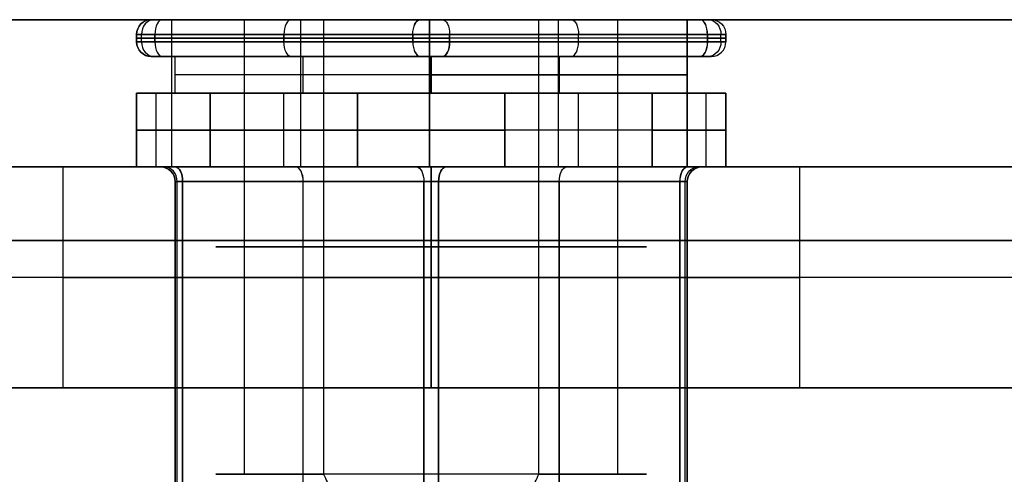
# Model space of a CAD drawing. Header units: millimetres. Extents: x -175 to 175, y -101 to 102.
# Tile 124 of 133: x 55.34 to 68.7, y 95.33 to 101.5. Entities that reach past the tile are written whole.
import ezdxf

# ---------------------------------------------------------------- set-up
doc = ezdxf.new("R2010")
doc.units = ezdxf.units.MM
doc.layers.add('Livello 01', color=7, linetype='Continuous')

# ---------------------------------------------------------------- blocks, each defined once
blk = doc.blocks.new('MCP098A17_04')
at = {"layer": 'Livello 01', "color": 254, "true_color": 0xcad1ee}
for p, q in [((0, -55.925, 3), (0, 42.603, 3)), ((0, -55.925), (0, 42.603)), ((-67.5, -141, 1.5), (-67.5, -5, 1.5)), ((67.5, -141, 1.5), (67.5, -5, 1.5)), ((0, -55.925, 3), (0, -55.925)), ((0, -65.925, 3), (0, -65.925)), ((0, -69.037, 3), (0, -65.925, 3)), ((0, -69.037), (0, -65.925))]:
    blk.add_line(p, q, dxfattribs=at)
for centre, start, end in [((0, -60.925, 3), 0, 180), ((0, -60.925), 0, 180), ((0, -60.925), 180, 0)]:
    blk.add_arc(centre, 5, start, end, dxfattribs=at)
at = {"layer": 'Livello 01', "color": 254, "true_color": 0xcad1ee, "extrusion": (0, 0, -1)}
for centre, start, end in [((0, -60.925, -1.5), 0, 180), ((0, -60.925, -3), 180, 0), ((0, -60.925, -1.5), 180, 0)]:
    blk.add_arc(centre, 5, start, end, dxfattribs=at)
at = {"layer": 'Livello 01', "color": 254, "true_color": 0xcad1ee}
for points in [[(-67.5, -141, 3), (-67.5, -5, 3)], [(-67.5, -141), (-67.5, -5)], [(67.5, -5, 3), (67.5, -141, 3)], [(67.5, -5), (67.5, -141)], [(-5, -60.925, 3), (-5, -60.925)], [(5, -60.925), (5, -60.925, 3)]]:
    blk.add_open_spline(points, degree=1, dxfattribs=at)

msp = doc.modelspace()

# ---------------------------------------------------------------- linework, layer by layer
at = {"layer": 'Livello 01', "color": 254, "true_color": 0xcad1ee}
for p, q in [((-142, 101.5, 43), (142, 101.5, 43)), ((142, 101.5, -264), (-142, 101.5, -264)), ((57.4, 101.5, -110.5), (23.464, 101.5, -110.5)), ((58.392, 101.5, -111.948), (57.165, 101.5, -112.656)), ((57.4, 101.5, -110.5), (57.4, 99.5, -110.5)), ((58.392, 95.325, -111.948), (58.392, 101.5, -111.948)), ((59.462, 101.5, -107.952), (59.025, 101.5, -107.195)), ((59.15, 101.5, -107.469), (59.15, 99.5, -107.469)), ((59.15, 101.5, -113.531), (59.15, 99.5, -113.531)), ((62.825, 101.5, -113.776), (62.387, 101.5, -113.019)), ((62.65, 101.5, -113.531), (62.65, 99.5, -113.531)), ((62.65, 101.5, -107.469), (62.65, 99.5, -107.469)), ((63.458, 95.325, -109.023), (63.458, 101.5, -109.023)), ((64.685, 101.5, -108.315), (63.458, 101.5, -109.023)), ((142, 101.5, -110.5), (64.4, 101.5, -110.5)), ((64.4, 99.5, -110.5), (64.4, 101.5, -110.5)), ((56.925, 101.2, -110.486), (56.925, 101.3, -110.486)), ((56.925, 101.25, -108.465), (56.925, 101.25, -112.506)), ((56.992, 101.2, -112.756), (56.992, 101.3, -112.756)), ((57.175, 101.2, -108.032), (57.175, 101.3, -108.032)), ((57.175, 101.3, -108.032), (60.675, 101.3, -106.011)), ((60.675, 101.25, -106.011), (57.175, 101.25, -108.032)), ((57.175, 101.25, -112.939), (60.675, 101.25, -114.96)), ((58.925, 101.3, -107.021), (58.925, 101.2, -107.021)), ((58.925, 101.2, -113.95), (58.925, 101.3, -113.95)), ((64.675, 101.3, -112.939), (61.175, 101.3, -114.96)), ((64.675, 101.25, -108.032), (61.175, 101.25, -106.011)), ((64.675, 101.25, -112.939), (61.175, 101.25, -114.96)), ((61.175, 101.2, -114.96), (64.675, 101.2, -112.939)), ((62.925, 101.2, -107.021), (62.925, 101.3, -107.021)), ((62.925, 101.2, -113.95), (62.925, 101.3, -113.95)), ((64.858, 101.2, -108.215), (64.858, 101.3, -108.215)), ((64.925, 101.2, -110.486), (64.925, 101.3, -110.486)), ((64.925, 101.25, -112.506), (64.925, 101.25, -108.465)), ((57.45, 101, -112.492), (57.165, 101, -112.656)), ((57.45, 100.5, -110.486), (57.45, 101, -110.486)), ((59.187, 101, -107.476), (59.025, 101, -107.195)), ((59.187, 100.5, -113.495), (59.187, 101, -113.495)), ((59.187, 100.5, -107.476), (59.187, 101, -107.476)), ((62.662, 101, -113.495), (62.662, 100.5, -113.495)), ((62.825, 101, -113.776), (62.662, 101, -113.495)), ((62.662, 100.5, -107.476), (62.662, 101, -107.476)), ((64.4, 100.5, -110.486), (64.4, 101, -110.486)), ((64.685, 101, -108.315), (64.4, 101, -108.479)), ((60.925, 100.75, -114.498), (57.45, 100.75, -112.492)), ((57.45, 100.75, -112.492), (57.45, 100.75, -108.479)), ((60.925, 100.75, -106.473), (57.45, 100.75, -108.479)), ((60.925, 100.75, -106.473), (64.4, 100.75, -108.479)), ((64.4, 100.75, -112.492), (60.925, 100.75, -114.498)), ((64.4, 100.75, -108.479), (64.4, 100.75, -112.492)), ((56.925, 99.5, -110.486), (56.925, 100.5, -110.486)), ((57.193, 99.5, -112.64), (57.193, 100.5, -112.64)), ((57.45, 100.5, -112.492), (57.193, 100.5, -112.64)), ((60.9, 100.5, -106.459), (57.4, 100.5, -108.479)), ((57.4, 100.5, -112.521), (57.4, 100.5, -108.479)), ((57.4, 100.5, -112.521), (60.9, 100.5, -114.541)), ((58.925, 99.5, -113.95), (58.925, 100.5, -113.95)), ((58.925, 99.5, -107.021), (58.925, 100.5, -107.021)), ((59.187, 100.5, -107.476), (58.925, 100.5, -107.021)), ((60.9, 100.5, -114.541), (64.4, 100.5, -112.521)), ((64.4, 100.5, -108.479), (60.9, 100.5, -106.459)), ((62.925, 100.5, -113.95), (62.662, 100.5, -113.495)), ((62.925, 99.5, -113.95), (62.925, 100.5, -113.95)), ((62.925, 99.5, -107.021), (62.925, 100.5, -107.021)), ((64.4, 100.5, -112.521), (64.4, 100.5, -108.479)), ((64.657, 100.5, -108.331), (64.4, 100.5, -108.479)), ((64.657, 99.5, -108.331), (64.657, 100.5, -108.331)), ((64.925, 99.5, -110.486), (64.925, 100.5, -110.486)), ((56.925, 100, -109.331), (56.925, 100, -111.64)), ((57.925, 100, -113.372), (59.925, 100, -114.527)), ((59.925, 100, -106.444), (57.925, 100, -107.599)), ((63.925, 100, -113.372), (61.925, 100, -114.527)), ((63.925, 100, -107.599), (61.925, 100, -106.444)), ((64.925, 100, -111.64), (64.925, 100, -109.331)), ((-142, 99.5, 43), (142, 99.5, 43)), ((142, 99.5, -264), (-142, 99.5, -264)), ((57.4, 99.5, -110.5), (23.464, 99.5, -110.5)), ((57.304, 99.5, -112.576), (57.193, 99.5, -112.64)), ((59.087, 99.5, -107.303), (58.925, 99.5, -107.021)), ((62.925, 99.5, -113.95), (62.762, 99.5, -113.668)), ((142, 99.5, -110.5), (64.4, 99.5, -110.5)), ((64.657, 99.5, -108.331), (64.546, 99.5, -108.395)), ((57.45, 87.805, -110.486), (57.45, 99.3, -110.486)), ((57.477, 90.801, -112.476), (57.477, 99.3, -112.476)), ((60.825, 99.3, -114.44), (57.55, 99.3, -112.55)), ((59.187, 87.805, -107.476), (59.187, 99.3, -107.476)), ((59.187, 87.805, -113.495), (59.187, 99.3, -113.495)), ((60.825, 90.801, -106.531), (60.825, 99.3, -106.531)), ((61.025, 99.3, -106.531), (64.3, 99.3, -108.422)), ((62.662, 99.3, -113.495), (62.662, 87.805, -113.495)), ((62.662, 87.805, -107.476), (62.662, 99.3, -107.476)), ((64.373, 90.801, -108.495), (64.373, 99.3, -108.495)), ((64.4, 87.805, -110.486), (64.4, 99.3, -110.486))]:
    msp.add_line(p, q, dxfattribs=at)
at = {"layer": 'Livello 01', "color": 254, "true_color": 0xcad1ee, "extrusion": (0, 0, -1)}
for centre, start, end in [((-57.125, 101.3, 112.506), 0, 90), ((-57.125, 101.3, 108.465), 0, 90), ((-64.725, 101.3, 112.506), 90, 180), ((-64.725, 101.3, 108.465), 90, 180), ((-64.725, 101.3, 110.486), 90, 180), ((-57.125, 101.2, 110.486), 270, 0), ((-57.25, 99.3, 108.595), 90, 180), ((-64.6, 99.3, 112.376), 0, 90), ((-64.6, 99.3, 110.486), 0, 90)]:
    msp.add_arc(centre, 0.2, start, end, dxfattribs=at)
at = {"layer": 'Livello 01', "color": 254, "true_color": 0xcad1ee}
for centre, start, end in [((57.125, 101.3, -110.486), 90, 180), ((57.125, 101.2, -108.465), 180, 270), ((57.125, 101.2, -112.506), 180, 270), ((64.725, 101.2, -108.465), 270, 0), ((64.725, 101.2, -112.506), 270, 0), ((64.725, 101.2, -110.486), 270, 0), ((57.25, 99.3, -112.376), 0, 90), ((57.25, 99.3, -110.486), 0, 90), ((64.6, 99.3, -108.595), 90, 180)]:
    msp.add_arc(centre, 0.2, start, end, dxfattribs=at)
at = {"layer": 'Livello 01', "color": 254, "true_color": 0xcad1ee, "extrusion": (-0.5, -1.9057e-16, 0.866025)}
for centre, start, end in [((-101.3, -6.822, -126.146), 180, 270), ((-101.2, -6.822, -126.146), 270, 0), ((-99.3, -6.662, -126.146), 90, 180)]:
    msp.add_arc(centre, 0.2, start, end, dxfattribs=at)
at = {"layer": 'Livello 01', "color": 254, "true_color": 0xcad1ee, "extrusion": (0, -1, 0)}
for centre, radius, start, end in [((57.425, -112.506, -101.5), 0.3, 180, 240), ((57.425, -108.465, -101.5), 0.3, 120, 180), ((57.425, -112.506, -101.5), 0.3, 180, 240), ((57.425, -108.465, -101.5), 0.3, 120, 180), ((60.925, -110.486, -101.5), 2.925, 300, 120), ((60.925, -114.527, -101.5), 0.3, 240, 300), ((60.925, -106.444, -101.5), 0.3, 60, 120), ((60.925, -106.444, -101.5), 0.3, 62.376, 120), ((64.425, -112.506, -101.5), 0.3, 300, 360), ((64.425, -108.465, -101.5), 0.3, 360, 60), ((64.425, -112.506, -101.5), 0.3, 300, 303.8224), ((64.425, -108.465, -101.5), 0.3, 360, 60), ((57.425, -112.506, -101.3), 0.5, 180, 240), ((57.425, -108.465, -101.3), 0.5, 120, 180), ((60.925, -114.527, -101.3), 0.5, 240, 300), ((60.925, -106.444, -101.3), 0.5, 60, 120), ((64.425, -112.506, -101.3), 0.5, 300, 0), ((64.425, -108.465, -101.3), 0.5, 360, 60), ((57.425, -108.465, -101), 0.3, 120, 180), ((57.425, -112.506, -101), 0.3, 180, 240), ((57.425, -108.465, -101), 0.3, 120, 180), ((57.425, -112.506, -101), 0.3, 180, 240), ((60.925, -106.444, -101), 0.3, 60, 120), ((60.925, -114.527, -101), 0.3, 240, 300), ((60.925, -106.444, -101), 0.3, 60, 120), ((60.925, -114.527, -101), 0.3, 240, 250.4), ((64.425, -108.465, -101), 0.3, 360, 60), ((64.425, -112.506, -101), 0.3, 300, 360), ((64.425, -108.465, -101), 0.3, 360, 60), ((64.425, -112.506, -101), 0.3, 300, 315.1282), ((58.925, -111.64, -100.5), 2, 180, 240), ((58.925, -109.331, -100.5), 2, 120, 180), ((60.925, -112.795, -100.5), 2, 240, 300), ((60.925, -108.176, -100.5), 2, 60, 120), ((62.925, -111.64, -100.5), 2, 300, 360), ((62.925, -109.331, -100.5), 2, 360, 60), ((60.925, -114.267, -99.5), 0.4, 240, 300), ((64.2, -112.376, -99.5), 0.4, 300, 0), ((64.2, -108.595, -99.5), 0.4, 0, 31.2), ((57.65, -112.376, -99.3), 0.2, 180, 240), ((57.65, -108.595, -99.3), 0.2, 120, 180), ((60.925, -106.704, -99.3), 0.2, 60, 120), ((60.925, -114.267, -99.3), 0.2, 240, 300), ((64.2, -112.376, -99.3), 0.2, 300, 360), ((64.2, -108.595, -99.3), 0.2, 360, 60), ((60.925, -110.486, -95.325), 2.925, 300, 120)]:
    msp.add_arc(centre, radius, start, end, dxfattribs=at)
at = {"layer": 'Livello 01', "color": 254, "true_color": 0xcad1ee, "extrusion": (-0.866025, -3.4972e-15, 0.5)}
msp.add_arc((-101.3, -69.021, -105.985), 0.2, 180, 270, dxfattribs=at)
at = {"layer": 'Livello 01', "color": 254, "true_color": 0xcad1ee, "extrusion": (0.866025, 3.6152e-14, 0.5)}
msp.add_arc((101.3, -122.346, -4.501), 0.2, 0, 90, dxfattribs=at)
at = {"layer": 'Livello 01', "color": 254, "true_color": 0xcad1ee, "extrusion": (0, 1, 0)}
for centre, radius, start, end in [((-60.925, -110.486, 101.5), 2.925, 240, 60), ((-57.425, -112.506, 101.25), 0.5, 300, 0), ((-57.425, -108.465, 101.25), 0.5, 0, 60), ((-57.425, -112.506, 101.2), 0.5, 300, 0), ((-57.425, -108.465, 101.2), 0.5, 0, 60), ((-60.925, -114.527, 101.25), 0.5, 240, 300), ((-60.925, -106.444, 101.25), 0.5, 60, 120), ((-60.925, -114.527, 101.2), 0.5, 240, 300), ((-60.925, -106.444, 101.2), 0.5, 60, 120), ((-64.425, -112.506, 101.25), 0.5, 180, 240), ((-64.425, -108.465, 101.25), 0.5, 120, 180), ((-64.425, -112.506, 101.2), 0.5, 180, 240), ((-64.425, -108.465, 101.2), 0.5, 120, 180), ((-58.925, -111.64, 100), 2, 300, 360), ((-58.925, -109.331, 100), 2, 0, 60), ((-60.925, -112.795, 100), 2, 240, 300), ((-60.925, -108.176, 100), 2, 60, 120), ((-62.925, -111.64, 100), 2, 180, 240), ((-62.925, -109.331, 100), 2, 120, 180), ((-58.925, -111.64, 99.5), 2, 300, 360), ((-58.925, -109.331, 99.5), 2, 0, 60), ((-57.65, -112.376, 99.5), 0.4, 300, 360), ((-57.65, -108.595, 99.5), 0.4, 0, 60), ((-60.925, -112.795, 99.5), 2, 240, 300), ((-60.925, -108.176, 99.5), 2, 60, 120), ((-60.925, -114.267, 99.5), 0.4, 240, 300), ((-60.925, -106.704, 99.5), 0.4, 60, 120), ((-62.925, -111.64, 99.5), 2, 180, 240), ((-62.925, -109.331, 99.5), 2, 120, 180), ((-64.2, -112.376, 99.5), 0.4, 180, 240), ((-64.2, -108.595, 99.5), 0.4, 120, 180), ((-60.925, -110.486, 98.413), 2.925, 240, 60), ((-60.925, -110.486, 98.413), 2.925, 60, 240), ((-60.925, -110.486, 95.325), 2.925, 240, 60)]:
    msp.add_arc(centre, radius, start, end, dxfattribs=at)
at = {"layer": 'Livello 01', "color": 254, "true_color": 0xcad1ee, "extrusion": (-0.866025, 0, 0.5)}
for centre, start, end in [((-101.3, -69.021, -108.005), 180, 270), ((-101.2, -61.421, -108.005), 0, 90), ((-99.3, -68.896, -108.005), 90, 180)]:
    msp.add_arc(centre, 0.2, start, end, dxfattribs=at)
at = {"layer": 'Livello 01', "color": 254, "true_color": 0xcad1ee, "extrusion": (0.866025, 0, 0.5)}
for centre, start, end in [((101.3, -122.346, -2.48), 0, 90), ((101.2, -129.946, -2.48), 180, 270), ((99.3, -122.471, -2.48), 270, 0)]:
    msp.add_arc(centre, 0.2, start, end, dxfattribs=at)
at = {"layer": 'Livello 01', "color": 254, "true_color": 0xcad1ee, "extrusion": (0.866025, -4.83644e-14, -0.5)}
msp.add_arc((101.3, -69.021, 110.026), 0.2, 270, 0, dxfattribs=at)
at = {"layer": 'Livello 01', "color": 254, "true_color": 0xcad1ee, "extrusion": (-0.866025, 1.66533e-16, -0.5)}
msp.add_arc((-101.3, -122.346, 0.459), 0.2, 90, 180, dxfattribs=at)
at = {"layer": 'Livello 01', "color": 254, "true_color": 0xcad1ee, "extrusion": (-0.866025, -2.20379e-14, -0.5)}
msp.add_arc((-101.3, -129.946, 4.501), 0.2, 180, 270, dxfattribs=at)
at = {"layer": 'Livello 01', "color": 254, "true_color": 0xcad1ee, "extrusion": (0.866025, -1.72782e-14, -0.5)}
msp.add_arc((101.3, -61.421, 105.985), 0.2, 0, 90, dxfattribs=at)
at = {"layer": 'Livello 01', "color": 254, "true_color": 0xcad1ee, "extrusion": (-0.866025, -1.9057e-16, -0.5)}
for centre, start, end in [((-101.3, -129.946, 4.501), 180, 270), ((-101.2, -129.946, 4.501), 270, 0)]:
    msp.add_arc(centre, 0.2, start, end, dxfattribs=at)
at = {"layer": 'Livello 01', "color": 254, "true_color": 0xcad1ee, "extrusion": (-0.866025, 0, -0.5)}
for centre, start, end in [((-101.3, -129.946, 2.48), 180, 270), ((-101.2, -122.346, 2.48), 0, 90), ((-99.3, -129.821, 2.48), 90, 180)]:
    msp.add_arc(centre, 0.2, start, end, dxfattribs=at)
at = {"layer": 'Livello 01', "color": 254, "true_color": 0xcad1ee, "extrusion": (0.866025, 0, -0.5)}
for centre, start, end in [((101.3, -61.421, 108.005), 0, 90), ((101.2, -69.021, 108.005), 180, 270), ((99.3, -61.546, 108.005), 270, 0)]:
    msp.add_arc(centre, 0.2, start, end, dxfattribs=at)
at = {"layer": 'Livello 01', "color": 254, "true_color": 0xcad1ee, "extrusion": (0.866025, 1.07998e-13, 0.5)}
msp.add_arc((101.3, -129.946, -0.459), 0.2, 270, 0, dxfattribs=at)
at = {"layer": 'Livello 01', "color": 254, "true_color": 0xcad1ee, "extrusion": (-0.866025, -2.79221e-14, 0.5)}
msp.add_arc((-101.3, -61.421, -110.026), 0.2, 90, 180, dxfattribs=at)
at = {"layer": 'Livello 01', "color": 254, "true_color": 0xcad1ee, "extrusion": (0.5, -1.9057e-16, -0.866025)}
for centre, start, end in [((101.3, 1.861, 126.146), 360, 90), ((101.2, 1.861, 126.146), 90, 180), ((99.3, 1.701, 126.146), 270, 0)]:
    msp.add_arc(centre, 0.2, start, end, dxfattribs=at)
at = {"layer": 'Livello 01', "color": 254, "true_color": 0xcad1ee, "extrusion": (0.866025, -2.42726e-14, 0.5)}
msp.add_arc((101.2, -122.346, -4.501), 0.2, 90, 180, dxfattribs=at)
at = {"layer": 'Livello 01', "color": 254, "true_color": 0xcad1ee, "extrusion": (-0.866025, 3.16414e-15, 0.5)}
msp.add_arc((-101.2, -69.021, -105.985), 0.2, 270, 0, dxfattribs=at)
at = {"layer": 'Livello 01', "color": 254, "true_color": 0xcad1ee, "extrusion": (0.866025, -1.66533e-16, 0.5)}
msp.add_arc((101.2, -122.346, -0.459), 0.2, 90, 180, dxfattribs=at)
at = {"layer": 'Livello 01', "color": 254, "true_color": 0xcad1ee, "extrusion": (-0.866025, -5.0918e-14, 0.5)}
msp.add_arc((-101.2, -69.021, -110.026), 0.2, 270, 360, dxfattribs=at)
at = {"layer": 'Livello 01', "color": 254, "true_color": 0xcad1ee, "extrusion": (-0.866025, -1.76113e-14, 0.5)}
msp.add_arc((-101.2, -61.421, -105.985), 0.2, 0, 90, dxfattribs=at)
at = {"layer": 'Livello 01', "color": 254, "true_color": 0xcad1ee, "extrusion": (0.866025, 1.94986e-14, 0.5)}
msp.add_arc((101.2, -129.946, -4.501), 0.2, 180, 270, dxfattribs=at)
at = {"layer": 'Livello 01', "color": 254, "true_color": 0xcad1ee, "extrusion": (0.866025, -1.00226e-13, -0.5)}
msp.add_arc((101.2, -61.421, 110.026), 0.2, 90, 180, dxfattribs=at)
at = {"layer": 'Livello 01', "color": 254, "true_color": 0xcad1ee, "extrusion": (0.866025, -1.0611e-13, 0.5)}
msp.add_arc((101.2, -129.946, -0.459), 0.2, 180, 270, dxfattribs=at)
at = {"layer": 'Livello 01', "color": 254, "true_color": 0xcad1ee, "extrusion": (0.866025, 5.39881e-15, -0.5)}
msp.add_arc((99.3, -68.896, 106.115), 0.2, 0, 90, dxfattribs=at)
at = {"layer": 'Livello 01', "color": 254, "true_color": 0xcad1ee, "extrusion": (0.866025, -3.4972e-15, 0.5)}
msp.add_arc((99.3, -122.471, -4.371), 0.2, 270, 0, dxfattribs=at)
at = {"layer": 'Livello 01', "color": 254, "true_color": 0xcad1ee, "extrusion": (-0.866025, 2.38698e-15, -0.5)}
msp.add_arc((-99.3, -122.471, 0.589), 0.2, 180, 270, dxfattribs=at)
at = {"layer": 'Livello 01', "color": 254, "true_color": 0xcad1ee, "extrusion": (0.866025, 8.72948e-15, -0.5)}
msp.add_arc((99.3, -68.896, 109.896), 0.2, 360, 90, dxfattribs=at)
at = {"layer": 'Livello 01', "color": 254, "true_color": 0xcad1ee, "extrusion": (0.866025, 5.72462e-14, 0.5)}
msp.add_arc((99.3, -129.821, -4.371), 0.2, 360, 90, dxfattribs=at)
at = {"layer": 'Livello 01', "color": 254, "true_color": 0xcad1ee, "extrusion": (0.866025, -3.95552e-15, -0.5)}
msp.add_arc((99.3, -61.546, 106.115), 0.2, 270, 0, dxfattribs=at)
at = {"layer": 'Livello 01', "color": 254, "true_color": 0xcad1ee, "extrusion": (-0.866025, 2.17333e-14, -0.5)}
msp.add_arc((-99.3, -129.821, 0.589), 0.2, 90, 180, dxfattribs=at)
at = {"layer": 'Livello 01', "color": 254, "true_color": 0xcad1ee, "extrusion": (-0.866025, 9.4369e-16, 0.5)}
msp.add_arc((-99.3, -61.546, -109.896), 0.2, 180, 270, dxfattribs=at)
at = {"layer": 'Livello 01', "color": 254, "true_color": 0xcad1ee}
for points in [[(142, 101.5, 33.5), (-142, 101.5, 33.5)], [(-142, 101.5, 52.5), (142, 101.5, 52.5)], [(142, 101.5, -195.5), (-142, 101.5, -195.5)], [(-142, 101.5, -25.5), (142, 101.5, -25.5)], [(142, 101.5, -273.5), (-142, 101.5, -273.5)], [(-142, 101.5, -254.5), (142, 101.5, -254.5)], [(57.125, 101.5, -108.465), (57.125, 101.5, -112.506)], [(60.775, 101.5, -106.184), (57.275, 101.5, -108.205)], [(57.275, 101.5, -112.766), (60.775, 101.5, -114.787)], [(57.4, 101.5, -108.479), (57.4, 101.5, -112.521)], [(60.9, 101.5, -106.459), (57.4, 101.5, -108.479)], [(57.4, 101.5, -108.479), (57.4, 99.5, -108.479)], [(57.4, 101.5, -112.521), (57.4, 99.5, -112.521)], [(57.4, 101.5, -112.521), (60.9, 101.5, -114.541)], [(59.462, 101.5, -107.952), (59.462, 95.325, -107.952)], [(60.9, 101.5, -114.541), (64.4, 101.5, -112.521)], [(60.9, 99.5, -114.541), (60.9, 101.5, -114.541)], [(64.4, 101.5, -108.479), (60.9, 101.5, -106.459)], [(60.9, 101.5, -106.459), (60.9, 99.5, -106.459)], [(61.075, 101.5, -114.787), (64.575, 101.5, -112.766)], [(64.575, 101.5, -108.205), (61.075, 101.5, -106.184)], [(62.387, 95.325, -113.019), (62.387, 101.5, -113.019)], [(64.4, 101.5, -112.521), (64.4, 101.5, -108.479)], [(64.4, 101.5, -112.521), (64.4, 99.5, -112.521)], [(64.4, 101.5, -108.479), (64.4, 99.5, -108.479)], [(64.725, 101.5, -112.506), (64.725, 101.5, -108.465)], [(56.925, 101.2, -112.506), (56.925, 101.3, -112.506)], [(56.925, 101.3, -108.465), (56.925, 101.2, -108.465)], [(56.925, 101.3, -112.506), (56.925, 101.3, -108.465)], [(56.925, 101.2, -108.465), (56.925, 101.2, -112.506)], [(57.175, 101.2, -108.032), (57.175, 101.3, -108.032)], [(57.175, 101.3, -108.032), (60.675, 101.3, -106.011)], [(57.175, 101.3, -112.939), (57.175, 101.2, -112.939)], [(60.675, 101.3, -114.96), (57.175, 101.3, -112.939)], [(60.675, 101.2, -106.011), (57.175, 101.2, -108.032)], [(57.175, 101.2, -112.939), (60.675, 101.2, -114.96)], [(60.675, 101.3, -106.011), (60.675, 101.2, -106.011)], [(60.675, 101.2, -114.96), (60.675, 101.3, -114.96)], [(61.175, 101.3, -106.011), (64.675, 101.3, -108.032)], [(61.175, 101.2, -106.011), (61.175, 101.3, -106.011)], [(61.175, 101.3, -114.96), (61.175, 101.2, -114.96)], [(64.675, 101.3, -112.939), (61.175, 101.3, -114.96)], [(64.675, 101.2, -108.032), (61.175, 101.2, -106.011)], [(61.175, 101.2, -114.96), (64.675, 101.2, -112.939)], [(64.675, 101.3, -108.032), (64.675, 101.2, -108.032)], [(64.675, 101.2, -112.939), (64.675, 101.3, -112.939)], [(64.925, 101.2, -108.465), (64.925, 101.3, -108.465)], [(64.925, 101.3, -112.506), (64.925, 101.2, -112.506)], [(64.925, 101.3, -108.465), (64.925, 101.3, -112.506)], [(64.925, 101.2, -112.506), (64.925, 101.2, -108.465)], [(57.125, 101, -108.465), (57.125, 101, -112.506)], [(60.775, 101, -106.184), (57.275, 101, -108.205)], [(57.275, 101, -112.766), (60.775, 101, -114.787)], [(57.45, 100.5, -112.492), (57.45, 101, -112.492)], [(57.45, 101, -112.492), (60.925, 101, -114.498)], [(57.45, 100.5, -108.479), (57.45, 101, -108.479)], [(57.45, 101, -108.479), (57.45, 101, -112.492)], [(60.925, 101, -106.473), (57.45, 101, -108.479)], [(60.925, 101, -114.498), (60.925, 100.5, -114.498)], [(60.925, 100.5, -106.473), (60.925, 101, -106.473)], [(64.4, 101, -108.479), (60.925, 101, -106.473)], [(60.925, 101, -114.498), (64.4, 101, -112.492)], [(61.075, 101, -114.787), (64.575, 101, -112.766)], [(64.575, 101, -108.205), (61.075, 101, -106.184)], [(64.4, 100.5, -108.479), (64.4, 101, -108.479)], [(64.4, 100.5, -112.492), (64.4, 101, -112.492)], [(64.4, 101, -112.492), (64.4, 101, -108.479)], [(64.725, 101, -112.506), (64.725, 101, -108.465)], [(56.925, 99.5, -111.64), (56.925, 100.5, -111.64)], [(56.925, 100.5, -111.64), (56.925, 100.5, -109.331)], [(56.925, 100.5, -109.331), (56.925, 99.5, -109.331)], [(60.925, 100.5, -114.498), (57.45, 100.5, -112.492)], [(57.45, 100.5, -112.492), (57.45, 100.5, -108.479)], [(57.45, 100.5, -108.479), (60.925, 100.5, -106.473)], [(59.925, 100.5, -114.527), (57.925, 100.5, -113.372)], [(57.925, 100.5, -113.372), (57.925, 99.5, -113.372)], [(57.925, 99.5, -107.599), (57.925, 100.5, -107.599)], [(57.925, 100.5, -107.599), (59.925, 100.5, -106.444)], [(59.925, 99.5, -114.527), (59.925, 100.5, -114.527)], [(59.925, 100.5, -106.444), (59.925, 99.5, -106.444)], [(60.925, 100.5, -106.473), (64.4, 100.5, -108.479)], [(64.4, 100.5, -112.492), (60.925, 100.5, -114.498)], [(63.925, 100.5, -113.372), (61.925, 100.5, -114.527)], [(61.925, 100.5, -114.527), (61.925, 99.5, -114.527)], [(61.925, 99.5, -106.444), (61.925, 100.5, -106.444)], [(61.925, 100.5, -106.444), (63.925, 100.5, -107.599)], [(63.925, 99.5, -113.372), (63.925, 100.5, -113.372)], [(63.925, 100.5, -107.599), (63.925, 99.5, -107.599)], [(64.4, 100.5, -108.479), (64.4, 100.5, -112.492)], [(64.925, 100.5, -111.64), (64.925, 99.5, -111.64)], [(64.925, 99.5, -109.331), (64.925, 100.5, -109.331)], [(64.925, 100.5, -111.64), (64.925, 100.5, -109.331)], [(142, 99.5, 33.5), (-142, 99.5, 33.5)], [(-142, 99.5, 52.5), (142, 99.5, 52.5)], [(142, 99.5, -195.5), (-142, 99.5, -195.5)], [(-142, 99.5, -25.5), (142, 99.5, -25.5)], [(-142, 99.5, -254.5), (142, 99.5, -254.5)], [(142, 99.5, -273.5), (-142, 99.5, -273.5)], [(56.925, 99.5, -109.331), (56.925, 99.5, -111.64)], [(57.25, 99.5, -112.376), (57.25, 99.5, -108.595)], [(57.4, 99.5, -108.479), (57.4, 99.5, -112.521)], [(60.9, 99.5, -106.459), (57.4, 99.5, -108.479)], [(57.4, 99.5, -112.521), (60.9, 99.5, -114.541)], [(57.45, 99.5, -108.248), (60.725, 99.5, -106.358)], [(60.725, 99.5, -114.614), (57.45, 99.5, -112.723)], [(57.925, 99.5, -113.372), (59.925, 99.5, -114.527)], [(59.925, 99.5, -106.444), (57.925, 99.5, -107.599)], [(60.9, 99.5, -114.541), (64.4, 99.5, -112.521)], [(64.4, 99.5, -108.479), (60.9, 99.5, -106.459)], [(64.4, 99.5, -112.723), (61.125, 99.5, -114.614)], [(61.125, 99.5, -106.358), (64.4, 99.5, -108.248)], [(61.925, 99.5, -114.527), (63.925, 99.5, -113.372)], [(63.925, 99.5, -107.599), (61.925, 99.5, -106.444)], [(64.4, 99.5, -112.521), (64.4, 99.5, -108.479)], [(64.6, 99.5, -108.595), (64.6, 99.5, -112.376)], [(64.925, 99.5, -111.64), (64.925, 99.5, -109.331)], [(57.45, 99.3, -108.595), (57.45, 99.3, -112.376)], [(57.45, 99.3, -112.376), (57.45, 90.801, -112.376)], [(57.45, 90.801, -108.595), (57.45, 99.3, -108.595)], [(60.825, 99.3, -106.531), (57.55, 99.3, -108.422)], [(57.55, 99.3, -108.422), (57.55, 90.801, -108.422)], [(57.55, 90.801, -112.55), (57.55, 99.3, -112.55)], [(57.55, 99.3, -112.55), (60.825, 99.3, -114.44)], [(60.825, 90.801, -106.531), (60.825, 99.3, -106.531)], [(60.825, 99.3, -114.44), (60.825, 90.801, -114.44)], [(61.025, 90.801, -114.44), (61.025, 99.3, -114.44)], [(61.025, 99.3, -114.44), (64.3, 99.3, -112.55)], [(64.3, 99.3, -108.422), (61.025, 99.3, -106.531)], [(61.025, 99.3, -106.531), (61.025, 90.801, -106.531)], [(64.3, 99.3, -112.55), (64.3, 90.801, -112.55)], [(64.3, 90.801, -108.422), (64.3, 99.3, -108.422)], [(64.4, 90.801, -112.376), (64.4, 99.3, -112.376)], [(64.4, 99.3, -112.376), (64.4, 99.3, -108.595)], [(64.4, 99.3, -108.595), (64.4, 90.801, -108.595)], [(142, 98.5, 30.5), (-142, 98.5, 30.5)], [(142, 98.5, 32.5), (-142, 98.5, 32.5)], [(142, 98.5, -198.5), (-142, 98.5, -198.5)], [(142, 98.5, -196.5), (-142, 98.5, -196.5)], [(142, 98.5, -22.5), (-142, 98.5, -22.5)], [(142, 98.5, -24.5), (-142, 98.5, -24.5)], [(-142, 98.5, -251.5), (142, 98.5, -251.5)], [(-142, 98.5, -253.5), (142, 98.5, -253.5)], [(59.462, 95.325, -107.952), (59.875, 94.5, -108.667)], [(61.975, 94.5, -112.304), (62.387, 95.325, -113.019)]]:
    msp.add_open_spline(points, degree=1, dxfattribs=at)

# ---------------------------------------------------------------- block references
at = {"layer": 'Livello 01', "extrusion": (3.55881e-32, 1, 3.33067e-16), "rotation": 269.9999999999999}
msp.add_blockref('MCP098A17_04', (0, -110.5, 96.5), dxfattribs=at)

doc.saveas('drawing.dxf')
